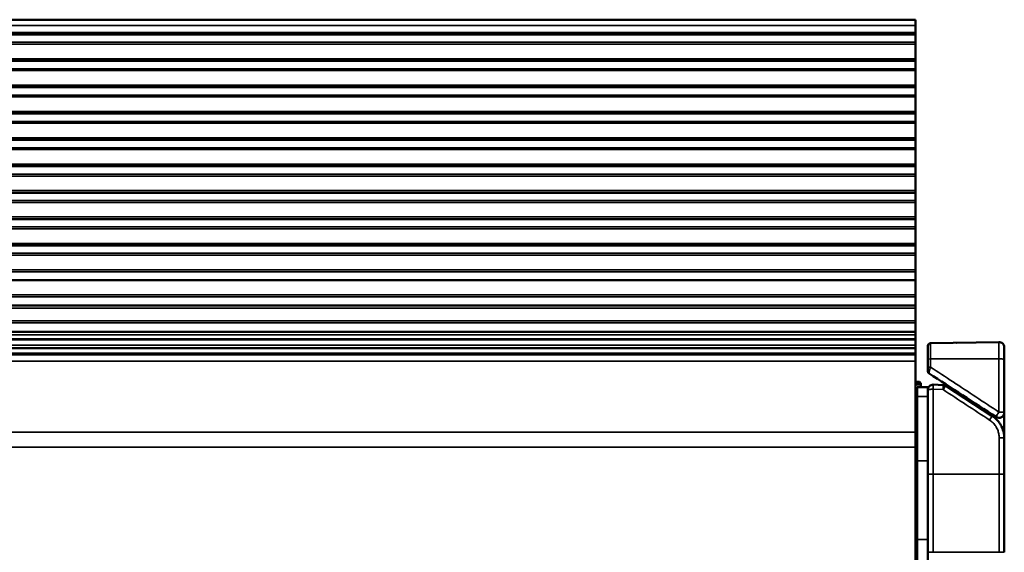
# Paper-space layout 'Sheet_1' of a CAD drawing. Header units: millimetres. Extents: x 0 to 118, y 0 to 118.
# Tile 184 of 206: x 104 to 112, y 62 to 66. Entities that reach past the tile are written whole.
import ezdxf

# ---------------------------------------------------------------- set-up
doc = ezdxf.new("R2010")
doc.units = ezdxf.units.MM
doc.layers.add('Visible (ANSI)', color=7, linetype='Continuous', lineweight=50)
doc.layers.add('Visible Narrow (ANSI)', color=7, linetype='Continuous', lineweight=35)

psp = doc.layouts.new('Sheet_1')

# ---------------------------------------------------------------- linework, layer by layer
at = {"layer": 'Visible (ANSI)'}
for p, q in [((111.03566, 66.01972), (72.41361, 66.01972)), ((111.03566, 66.01972), (111.03566, 65.97555)), ((111.03566, 65.97555), (111.03566, 65.92529)), ((72.41361, 65.90925), (111.03566, 65.9098)), ((111.03566, 65.9098), (111.03566, 65.92529)), ((111.03566, 65.9098), (111.03566, 65.85104)), ((111.03566, 65.83722), (111.03566, 65.85104)), ((111.03566, 65.72844), (111.03566, 65.83722)), ((72.41361, 65.7124), (111.03566, 65.71295)), ((111.03566, 65.71295), (111.03566, 65.72844)), ((111.03566, 65.71295), (111.03566, 65.65419)), ((111.03566, 65.64037), (111.03566, 65.65419)), ((111.03566, 65.53159), (111.03566, 65.64037)), ((72.41361, 65.51555), (111.03566, 65.5161)), ((111.03566, 65.5161), (111.03566, 65.53159)), ((111.03566, 65.5161), (111.03566, 65.45734)), ((111.03566, 65.44352), (111.03566, 65.45734)), ((111.03566, 65.33474), (111.03566, 65.44352)), ((72.41361, 65.3187), (111.03566, 65.31925)), ((111.03566, 65.31925), (111.03566, 65.33474)), ((111.03566, 65.31925), (111.03566, 65.26049)), ((111.03566, 65.24667), (111.03566, 65.26048)), ((111.03566, 65.13789), (111.03566, 65.24667)), ((72.41361, 65.12185), (111.03566, 65.1224)), ((111.03566, 65.1224), (111.03566, 65.13789)), ((111.03566, 65.1224), (111.03566, 65.06363)), ((111.03566, 65.04982), (111.03566, 65.06363)), ((111.03566, 64.94104), (111.03566, 65.04982)), ((72.41361, 64.925), (111.03566, 64.92555)), ((111.03566, 64.92555), (111.03566, 64.94104)), ((111.03566, 64.92555), (111.03566, 64.86678)), ((111.03566, 64.85297), (111.03566, 64.86678)), ((111.03566, 64.74419), (111.03566, 64.85297)), ((72.41361, 64.72815), (111.03566, 64.7287)), ((111.03566, 64.7287), (111.03566, 64.74419)), ((111.03566, 64.7287), (111.03566, 64.66993)), ((111.03566, 64.65612), (111.03566, 64.66993)), ((111.03566, 64.54734), (111.03566, 64.65612)), ((72.41361, 64.5313), (111.03566, 64.53185)), ((111.03566, 64.53185), (111.03566, 64.54734)), ((111.03566, 64.53185), (111.03566, 64.47308)), ((111.03566, 64.45927), (111.03566, 64.47308)), ((111.03566, 64.35049), (111.03566, 64.45927)), ((72.41361, 64.33445), (111.03566, 64.335)), ((111.03566, 64.335), (111.03566, 64.35049)), ((111.03566, 64.335), (111.03566, 64.27623)), ((111.03566, 64.26242), (111.03566, 64.27623)), ((111.03566, 64.15364), (111.03566, 64.26242)), ((111.03566, 64.13815), (111.03566, 64.15364)), ((111.03566, 64.13815), (111.03566, 64.07556)), ((72.41361, 64.07556), (111.03566, 64.07556)), ((111.03566, 63.96757), (111.03566, 64.07556)), ((111.03566, 63.95261), (111.03566, 63.96757)), ((111.03566, 63.95261), (111.03566, 63.88592)), ((111.03566, 63.88592), (72.41361, 63.88558)), ((111.03566, 63.86691), (111.03566, 63.88592)), ((111.03566, 63.77137), (111.03566, 63.86691)), ((111.03566, 63.75718), (111.03566, 63.77137)), ((111.03566, 63.75718), (111.03566, 63.68943)), ((111.03566, 63.68951), (72.41361, 63.68904)), ((111.03566, 63.63673), (72.41361, 63.63673)), ((111.03566, 63.66837), (111.03566, 63.68942)), ((111.03566, 63.63673), (111.03566, 63.66837)), ((111.03566, 63.63673), (111.03566, 63.63164)), ((111.03566, 63.63164), (111.03566, 63.59042)), ((72.41361, 63.56865), (111.03566, 63.56865)), ((111.03566, 63.56865), (111.03566, 63.59042)), ((111.03566, 63.56865), (111.03566, 63.52928)), ((111.12621, 63.4838), (111.12621, 63.58521)), ((111.14555, 63.60489), (111.65702, 63.61382)), ((111.69708, 63.57446), (111.69708, 63.57446)), ((111.69708, 63.57446), (111.69708, 63.48156)), ((111.03566, 63.52928), (72.41361, 63.52928)), ((72.41361, 63.52141), (111.03566, 63.52141)), ((111.03566, 63.52141), (111.03566, 63.52928)), ((111.03566, 63.52141), (111.03566, 63.47147)), ((111.12621, 63.4239), (111.12621, 63.4838)), ((111.69708, 63.48156), (111.69708, 63.08796)), ((111.03566, 63.47147), (111.03566, 62.94214)), ((111.12621, 63.4239), (111.12621, 63.39686)), ((111.06322, 63.31688), (111.03566, 63.31688)), ((111.07503, 63.3094), (111.03566, 63.3094)), ((111.04747, 63.27791), (111.12621, 63.27791)), ((111.04747, 63.20808), (111.04747, 63.27791)), ((111.06913, 63.31098), (111.06322, 63.31688)), ((111.06755, 63.3094), (111.06913, 63.31098)), ((111.06913, 63.31098), (111.0707, 63.3094)), ((111.07503, 63.3094), (111.07503, 63.29492)), ((111.07503, 63.29492), (111.07503, 63.27791)), ((111.12621, 63.27791), (111.12621, 63.20808)), ((111.24012, 63.29361), (111.16696, 63.29617)), ((111.26019, 63.28729), (111.31519, 63.25157)), ((111.60744, 63.06178), (111.26019, 63.28729)), ((111.26019, 63.28729), (111.31519, 63.25157)), ((111.26019, 63.28729), (111.60744, 63.06178)), ((111.04747, 62.72673), (111.04747, 63.20808)), ((111.12621, 63.20808), (111.12621, 62.72673)), ((111.31519, 63.25276), (111.31519, 63.25276)), ((111.33312, 63.25181), (111.33312, 63.25181)), ((111.03566, 62.94214), (111.03566, 62.82921)), ((111.04747, 62.93342), (111.03566, 62.93342)), ((111.69708, 62.94847), (111.69708, 62.89669)), ((111.69708, 62.89669), (111.69708, 62.62752)), ((111.03566, 60.97892), (111.03566, 62.82921)), ((111.04747, 62.81531), (111.03566, 62.81531)), ((111.04747, 62.72673), (111.04747, 62.1395)), ((111.12621, 62.72673), (111.12621, 62.1395)), ((111.03566, 62.65783), (111.04747, 62.65783)), ((111.04747, 62.60964), (111.03566, 62.60964)), ((111.04747, 62.60932), (111.03566, 62.60932)), ((111.04747, 62.6091), (111.03566, 62.6091)), ((111.04747, 62.60873), (111.03566, 62.60873)), ((111.69708, 62.62752), (111.69708, 62.04513)), ((111.04747, 62.56913), (111.03566, 62.56913)), ((111.04747, 62.56912), (111.03566, 62.56912)), ((111.04747, 62.56889), (111.03566, 62.56889)), ((111.04747, 62.56866), (111.03566, 62.56866)), ((111.04747, 62.4714), (111.03566, 62.4714)), ((111.04747, 62.47094), (111.03566, 62.47094)), ((111.04747, 62.43133), (111.03566, 62.43133)), ((111.04747, 62.43133), (111.03566, 62.43133)), ((111.04747, 62.4311), (111.03566, 62.4311)), ((111.03566, 62.43086), (111.04747, 62.43086)), ((111.04747, 62.33373), (111.03566, 62.33373)), ((111.04747, 62.33351), (111.03566, 62.33351)), ((111.04747, 62.33314), (111.03566, 62.33314)), ((111.04747, 62.29354), (111.03566, 62.29354)), ((111.04747, 62.29353), (111.03566, 62.29353)), ((111.04747, 62.2933), (111.03566, 62.2933)), ((111.04747, 62.29306), (111.03566, 62.29306)), ((111.04747, 62.29283), (111.03566, 62.29283)), ((111.04747, 62.29259), (111.03566, 62.29259)), ((111.04747, 62.27922), (111.03566, 62.27922)), ((111.04747, 62.0834), (111.03566, 62.0834)), ((111.04747, 62.08318), (111.03566, 62.08318)), ((111.04747, 62.08295), (111.03566, 62.08295)), ((111.04747, 62.08271), (111.03566, 62.08271)), ((111.04747, 62.08247), (111.03566, 62.08247)), ((111.04747, 62.08224), (111.03566, 62.08224)), ((111.04747, 62.082), (111.03566, 62.082)), ((111.04747, 62.08177), (111.03566, 62.08177)), ((111.04747, 62.08153), (111.03566, 62.08153)), ((111.04747, 62.08129), (111.03566, 62.08129)), ((111.04747, 62.08106), (111.03566, 62.08106)), ((111.04747, 62.08082), (111.03566, 62.08082)), ((111.04747, 61.89755), (111.04747, 62.1395)), ((111.12621, 62.1395), (111.12621, 61.89755)), ((111.04747, 62.08058), (111.03566, 62.08058)), ((111.04747, 62.08036), (111.03566, 62.08036)), ((111.04747, 62.07988), (111.03566, 62.07988))]:
    psp.add_line(p, q, dxfattribs=at)
for centre, radius, start, end in [((111.1459, 63.58521), 0.01969, 91, 180), ((111.65771, 63.57446), 0.03937, 0.000232, 90.999959), ((111.1459, 63.39686), 0.01969, 180, 236.999179), ((111.16558, 63.25682), 0.03937, 88.000129, 180), ((111.23875, 63.25427), 0.03937, 57.000272, 87.999874), ((111.2955, 63.25276), 0.01969, 359.998972, 57.000191), ((111.2955, 63.25276), 0.01968, 0.194997, 0.203335), ((111.65771, 63.08796), 0.03937, 236.996053, 0)]:
    psp.add_arc(centre, radius, start, end, dxfattribs=at)
psp.add_ellipse((112.35445, 62.58884), major_axis=(10.18215, -6.61234), ratio=0.0000201, start_param=4.5923673, end_param=4.6418091, dxfattribs=at)
for points, knots in [([(111.3404, 63.6083), (111.34039, 63.6083), (111.34038, 63.6083), (111.33964, 63.60832), (111.33892, 63.60833), (111.3382, 63.60832)], [0.964875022, 0.964875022, 0.964875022, 0.964875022, 0.965353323, 0.965353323, 1, 1, 1, 1]), ([(111.27474, 63.27784), (111.27474, 63.27784), (111.27474, 63.27784), (111.27475, 63.27783), (111.27479, 63.27781), (111.27496, 63.2777), (111.27518, 63.27755), (111.27639, 63.27677), (111.27797, 63.27574), (111.28034, 63.2742), (111.28067, 63.27399), (111.281, 63.27377)], [0.052107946, 0.052107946, 0.052107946, 0.052107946, 0.052244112, 0.052244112, 0.057292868, 0.057292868, 0.072459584, 0.072459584, 0.111460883, 0.111460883, 0.117403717, 0.117403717, 0.117403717, 0.117403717]), ([(111.27481, 63.27779), (111.27518, 63.27755), (111.2766, 63.27663), (111.28033, 63.27421), (111.28223, 63.27297), (111.28438, 63.27158)], [0, 0, 0, 0, 0.046624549, 0.046624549, 0.078896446, 0.078896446, 0.078896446, 0.078896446]), ([(111.29727, 63.26321), (111.30008, 63.26138), (111.30307, 63.25944), (111.30886, 63.25568), (111.31165, 63.25387), (111.31752, 63.25006), (111.32066, 63.24802), (111.32379, 63.24599)], [0, 0, 0, 0, 0.031846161, 0.031846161, 0.058997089, 0.058997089, 0.08741952, 0.08741952, 0.08741952, 0.08741952]), ([(111.60744, 63.06178), (111.61162, 63.05907), (111.61567, 63.05621), (111.62353, 63.05022), (111.62733, 63.04709), (111.63465, 63.04058), (111.63818, 63.0372), (111.64292, 63.03231), (111.64426, 63.03089), (111.64664, 63.02828), (111.64769, 63.0271), (111.64872, 63.02592)], [0, 0, 0, 0, 0.0732017, 0.0732017, 0.1465724, 0.1465724, 0.22024684, 0.22024684, 0.25, 0.25, 0.27414859, 0.27414859, 0.27414859, 0.27414859]), ([(111.69708, 63.08796), (111.69708, 63.08796), (111.69708, 63.08737), (111.69708, 63.08458), (111.69708, 63.07996), (111.69708, 63.07572), (111.69708, 63.07345)], [0, 0, 0, 0, 0.08333333, 0.16666667, 0.25, 0.32410245, 0.32410245, 0.32410245, 0.32410245]), ([(111.69708, 63.0636), (111.69708, 63.06031), (111.69708, 63.053), (111.69708, 63.04329), (111.69708, 63.0374), (111.69708, 63.03631)], [0.41748233, 0.41748233, 0.41748233, 0.41748233, 0.5, 0.58333333, 0.60203152, 0.60203152, 0.60203152, 0.60203152]), ([(111.69708, 63.03631), (111.69708, 63.02397), (111.69708, 63.01014), (111.69708, 62.98058), (111.69708, 62.96444), (111.69708, 62.94847)], [0, 0, 0, 0, 0.11356383, 0.11356383, 0.23524239, 0.23524239, 0.23524239, 0.23524239]), ([(111.66607, 63.00274), (111.66787, 62.99993), (111.66959, 62.99708), (111.672, 62.99285), (111.67274, 62.99151), (111.67466, 62.98795), (111.67581, 62.98572), (111.67692, 62.98347)], [0.4238574, 0.4238574, 0.4238574, 0.4238574, 0.47597808, 0.47597808, 0.5, 0.5, 0.53933952, 0.53933952, 0.53933952, 0.53933952]), ([(111.69372, 62.9329), (111.69383, 62.93229), (111.69395, 62.93167), (111.69489, 62.92634), (111.69556, 62.92158), (111.69605, 62.91678)], [0.81612605, 0.81612605, 0.81612605, 0.81612605, 0.825739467, 0.825739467, 0.89885516, 0.89885516, 0.89885516, 0.89885516])]:
    psp.add_open_spline(points, degree=3, knots=knots, dxfattribs=at)
for points in [[(111.69708, 63.57446), (111.69708, 63.57373), (111.69708, 63.573), (111.69708, 63.57229)], [(111.31519, 63.25157), (111.31519, 63.25197), (111.31519, 63.25237), (111.31519, 63.25276)], [(111.69708, 63.07345), (111.69708, 63.07054), (111.69708, 63.06722), (111.69708, 63.0636)], [(111.64872, 63.02592), (111.65506, 63.01864), (111.66087, 63.01087), (111.66607, 63.00274)], [(111.67692, 62.98347), (111.68475, 62.96752), (111.69045, 62.95036), (111.69372, 62.9329)], [(111.69605, 62.91678), (111.69673, 62.91011), (111.69708, 62.90339), (111.69708, 62.89669)]]:
    psp.add_open_spline(points, degree=3, dxfattribs=at)
at = {"layer": 'Visible Narrow (ANSI)'}
for p, q in [((111.03566, 65.97555), (72.41361, 65.97555)), ((72.41361, 65.92529), (111.03566, 65.92529)), ((111.03566, 65.85104), (72.41361, 65.85109)), ((111.03566, 65.83722), (72.41361, 65.83722)), ((72.41361, 65.72844), (111.03566, 65.72844)), ((111.03566, 65.65419), (72.41361, 65.65424)), ((111.03566, 65.64037), (72.41361, 65.64037)), ((72.41361, 65.53159), (111.03566, 65.53159)), ((111.03566, 65.45734), (72.41361, 65.45739)), ((111.03566, 65.44352), (72.41361, 65.44352)), ((72.41361, 65.33474), (111.03566, 65.33474)), ((111.03566, 65.26049), (72.41361, 65.26054)), ((111.03566, 65.24667), (72.41361, 65.24667)), ((72.41361, 65.13789), (111.03566, 65.13789)), ((111.03566, 65.06364), (72.41361, 65.06369)), ((111.03566, 65.04982), (72.41361, 65.04982)), ((72.41361, 64.94104), (111.03566, 64.94104)), ((111.03566, 64.86678), (72.41361, 64.86683)), ((111.03566, 64.85297), (72.41361, 64.85297)), ((72.41361, 64.74419), (111.03566, 64.74419)), ((111.03566, 64.66993), (72.41361, 64.66998)), ((111.03566, 64.65612), (72.41361, 64.65612)), ((72.41361, 64.54734), (111.03566, 64.54734)), ((111.03566, 64.47308), (72.41361, 64.47313)), ((111.03566, 64.45927), (72.41361, 64.45927)), ((72.41361, 64.35049), (111.03566, 64.35049)), ((111.03566, 64.27623), (72.41361, 64.27628)), ((111.03566, 64.26242), (72.41361, 64.26242)), ((72.41361, 64.15364), (111.03566, 64.15364)), ((72.41361, 64.13815), (111.03566, 64.13815)), ((72.41361, 63.96745), (111.03566, 63.96757)), ((72.41361, 63.95259), (111.03566, 63.95261)), ((111.03566, 63.86691), (72.41361, 63.86679)), ((72.41361, 63.77137), (111.03566, 63.77137)), ((72.41361, 63.75721), (111.03566, 63.75718)), ((111.03566, 63.66837), (72.41361, 63.66837)), ((111.03566, 63.63164), (72.41361, 63.63164)), ((72.41361, 63.59042), (111.03566, 63.59042)), ((111.14555, 63.48791), (111.14555, 63.60489)), ((111.65702, 63.61382), (111.65702, 63.48978)), ((111.65702, 63.48978), (111.14555, 63.48791)), ((111.14555, 63.4277), (111.14555, 63.48791)), ((111.65702, 63.48978), (111.65702, 63.09199)), ((111.03566, 63.47147), (72.41361, 63.47147)), ((111.03566, 63.29492), (111.07503, 63.29492)), ((111.16696, 62.62752), (111.16696, 63.2619)), ((111.16696, 63.26189), (111.24012, 63.25932)), ((111.29598, 63.32896), (111.29598, 63.32896)), ((111.31532, 63.31627), (111.31532, 63.31627)), ((111.12621, 63.20808), (111.04747, 63.20808)), ((111.33443, 63.24444), (111.33443, 63.24444)), ((111.03566, 62.94214), (72.41361, 62.94214)), ((111.65908, 62.89887), (111.65908, 62.62752)), ((111.69015, 62.94847), (111.69708, 62.94847)), ((111.03566, 62.82921), (72.41361, 62.82921)), ((111.03566, 62.84287), (111.04747, 62.84287)), ((111.03566, 62.68539), (111.04747, 62.68539)), ((111.12621, 62.72673), (111.04747, 62.72673)), ((111.04747, 62.62976), (111.03566, 62.62976)), ((111.12621, 62.62752), (111.16696, 62.62752)), ((111.16696, 62.62752), (111.16696, 62.04513)), ((111.65908, 62.62752), (111.16696, 62.62752)), ((111.65908, 62.04513), (111.65908, 62.62752)), ((111.65908, 62.62752), (111.69708, 62.62752)), ((111.04747, 62.53965), (111.03566, 62.53965)), ((111.03566, 62.4876), (111.04747, 62.4876)), ((111.03566, 62.41498), (111.04747, 62.41498)), ((111.04747, 62.36281), (111.03566, 62.36281)), ((111.04747, 62.28988), (111.03566, 62.28988)), ((111.04747, 62.28099), (111.03566, 62.28099)), ((111.03566, 62.11009), (111.04747, 62.11009)), ((111.04747, 62.08357), (111.03566, 62.08357)), ((111.04747, 62.1395), (111.12621, 62.1395)), ((111.16696, 62.04513), (111.12621, 62.04513)), ((111.16696, 62.04513), (111.65908, 62.04513)), ((111.69708, 62.04513), (111.65908, 62.04513))]:
    psp.add_line(p, q, dxfattribs=at)
for centre, major_axis, ratio, start_param, end_param in [((111.1459, 63.4838), (-0.01969, 0), 0.2087912, 4.7298423, 6.2831853), ((111.65771, 63.48156), (0.03937, 0), 0.2087912, 0, 1.5882496), ((111.1459, 63.4239), (-0.01969, 0), 0.1926497, 4.7298707, 6.2831853), ((111.16558, 63.25682), (-0.03937, 0), 0.1289434, 4.6774823, 6.2831853), ((111.16558, 63.25682), (0.00137, 0.03935), 0.0306481, 4.8427334, 6.283184), ((111.23875, 63.25427), (0.00137, 0.03935), 0.0306481, 4.8423018, 6.2831839), ((111.23875, 63.25427), (0.02144, 0.03302), 0.0409833, 6.2831839, 7.7269395), ((111.79935, 62.87984), (13.63939, -8.92904), 0.0006877, 1.5867887, 1.6122589), ((111.586, 63.02876), (0.02144, 0.03302), 0.0156688, 6.283185, 7.7657424), ((111.65771, 63.08796), (-0.02144, -0.03302), 0.0705213, 4.6359312, 6.2831924), ((111.65771, 63.08796), (0.03937, 0), 0.1024166, 1.5707963, 1.5882371), ((111.65771, 63.08796), (0.03937, 0), 0.1024166, 0, 1.5707963), ((111.65771, 62.89669), (0.03937, 0), 0.0553475, 0, 1.5358898)]:
    psp.add_ellipse(centre, major_axis=major_axis, ratio=ratio, start_param=start_param, end_param=end_param, dxfattribs=at)
for points, knots in [([(111.14555, 63.4277), (111.14518, 63.42627), (111.14479, 63.42483), (111.14403, 63.422), (111.14365, 63.42059), (111.14291, 63.4178), (111.14254, 63.41642), (111.14205, 63.41457), (111.14193, 63.41408), (111.14144, 63.41218), (111.14108, 63.4108), (111.1404, 63.40808), (111.14008, 63.40675), (111.13961, 63.40481), (111.13946, 63.40418), (111.13908, 63.40258), (111.13885, 63.4016), (111.13838, 63.39958), (111.13814, 63.39854), (111.13768, 63.39653), (111.13747, 63.39556), (111.13722, 63.39443), (111.13718, 63.39424), (111.13695, 63.39316), (111.13677, 63.39231), (111.13648, 63.39091), (111.13637, 63.39034), (111.13609, 63.38892), (111.13594, 63.38812), (111.13576, 63.38717), (111.13573, 63.38697), (111.13558, 63.3861), (111.13547, 63.38548), (111.13529, 63.38431), (111.13521, 63.38377), (111.13514, 63.38314), (111.13512, 63.38299), (111.13508, 63.3826), (111.13506, 63.38236), (111.13501, 63.38179), (111.135, 63.38149), (111.13501, 63.38098), (111.13502, 63.38077), (111.13508, 63.38048), (111.13512, 63.38039), (111.13518, 63.38035)], [0.00000042, 0.00000042, 0.00000042, 0.00000042, 0.0603006, 0.0603006, 0.11954482, 0.11954482, 0.17878904, 0.17878904, 0.2, 0.2, 0.26180309, 0.26180309, 0.32311919, 0.32311919, 0.3527145, 0.3527145, 0.4, 0.4, 0.45234482, 0.45234482, 0.50381776, 0.50381776, 0.51446183, 0.51446183, 0.56387901, 0.56387901, 0.6, 0.6, 0.65694397, 0.65694397, 0.67205825, 0.67205825, 0.7258138, 0.7258138, 0.78212088, 0.78212088, 0.8, 0.8, 0.83272267, 0.83272267, 0.8863538, 0.8863538, 0.94375054, 0.94375054, 0.9999428, 0.9999428, 0.9999428, 0.9999428]), ([(111.14555, 63.4277), (111.20176, 63.3908), (111.3146, 63.31674), (111.48512, 63.20482), (111.59959, 63.12969), (111.65702, 63.09199)], [0.0000002, 0.0000002, 0.0000002, 0.0000002, 0.33333333, 0.66666667, 1, 1, 1, 1]), ([(111.33312, 63.25181), (111.33311, 63.25181), (111.33311, 63.25181), (111.33311, 63.25181), (111.3329, 63.25195), (111.33268, 63.25209), (111.33247, 63.25222), (111.33226, 63.25235), (111.33205, 63.25248), (111.33185, 63.2526), (111.33165, 63.25272), (111.33145, 63.25283), (111.33125, 63.25295), (111.33076, 63.25322), (111.33027, 63.25349), (111.32978, 63.25374), (111.32964, 63.25381), (111.32951, 63.25388), (111.32937, 63.25395), (111.32891, 63.25417), (111.32845, 63.25438), (111.32799, 63.25458), (111.32788, 63.25463), (111.32777, 63.25467), (111.32766, 63.25472), (111.32755, 63.25476), (111.32744, 63.25481), (111.32733, 63.25485), (111.32688, 63.25502), (111.32643, 63.25518), (111.32598, 63.25533), (111.32555, 63.25547), (111.32512, 63.2556), (111.3247, 63.25572), (111.3245, 63.25578), (111.32429, 63.25583), (111.32409, 63.25588), (111.32366, 63.25598), (111.32325, 63.25607), (111.32284, 63.25615), (111.32266, 63.25619), (111.32247, 63.25622), (111.32229, 63.25625), (111.322, 63.2563), (111.32171, 63.25634), (111.32144, 63.25638), (111.32112, 63.25642), (111.32082, 63.25645), (111.32053, 63.25646), (111.32024, 63.25648), (111.31996, 63.25648), (111.31969, 63.25647), (111.31942, 63.25646), (111.31917, 63.25644), (111.31892, 63.25641), (111.31867, 63.25637), (111.31842, 63.25633), (111.31818, 63.25627), (111.31794, 63.25621), (111.31771, 63.25614), (111.31749, 63.25605), (111.31743, 63.25602), (111.31737, 63.256), (111.31731, 63.25597), (111.31701, 63.25583), (111.31671, 63.25567), (111.31645, 63.25547), (111.3164, 63.25544), (111.31636, 63.2554), (111.31631, 63.25537), (111.31607, 63.25517), (111.31586, 63.25494), (111.31569, 63.25467), (111.31562, 63.25456), (111.31556, 63.25444), (111.3155, 63.25432), (111.31536, 63.25403), (111.31527, 63.2537), (111.31522, 63.25333), (111.3152, 63.25315), (111.31519, 63.25296), (111.31519, 63.25276)], [0, 0, 0, 0, 0.00022703, 0.00022703, 0.00022703, 0.02906035, 0.02906035, 0.02906035, 0.05717846, 0.05717846, 0.05717846, 0.08390703, 0.08390703, 0.08390703, 0.14757166, 0.14757166, 0.14757166, 0.16483856, 0.16483856, 0.16483856, 0.22264445, 0.22264445, 0.22264445, 0.23615249, 0.23615249, 0.23615249, 0.25, 0.25, 0.25, 0.30465666, 0.30465666, 0.30465666, 0.35657161, 0.35657161, 0.35657161, 0.38175651, 0.38175651, 0.38175651, 0.43508249, 0.43508249, 0.43508249, 0.46003671, 0.46003671, 0.46003671, 0.5, 0.5, 0.5, 0.54693962, 0.54693962, 0.54693962, 0.59493482, 0.59493482, 0.59493482, 0.64221124, 0.64221124, 0.64221124, 0.68984314, 0.68984314, 0.68984314, 0.73747505, 0.73747505, 0.73747505, 0.75, 0.75, 0.75, 0.81560453, 0.81560453, 0.81560453, 0.82698038, 0.82698038, 0.82698038, 0.8885075, 0.8885075, 0.8885075, 0.91329786, 0.91329786, 0.91329786, 0.97193711, 0.97193711, 0.97193711, 0.99999359, 0.99999359, 0.99999359, 0.99999359]), ([(111.33559, 63.23832), (111.33533, 63.23968), (111.33509, 63.24094), (111.33463, 63.24336), (111.33442, 63.2445), (111.33405, 63.24655), (111.33388, 63.24746), (111.33359, 63.24903), (111.33347, 63.24968), (111.33328, 63.25075), (111.33321, 63.25115), (111.33312, 63.25169), (111.3331, 63.25182), (111.33312, 63.25181)], [0.7029104, 0.7029104, 0.7029104, 0.7029104, 0.75, 0.75, 0.80002375, 0.80002375, 0.85001781, 0.85001781, 0.89975125, 0.89975125, 0.94987563, 0.94987563, 0.99998564, 0.99998564, 0.99998564, 0.99998564]), ([(111.63627, 63.05494), (111.63625, 63.05495), (111.63627, 63.05483), (111.63636, 63.05431), (111.63643, 63.05391), (111.63662, 63.05285), (111.63673, 63.05221), (111.63702, 63.05065), (111.63719, 63.04973), (111.63757, 63.04767), (111.63778, 63.04653), (111.63831, 63.04371), (111.63864, 63.04199), (111.63928, 63.03863), (111.63958, 63.03706), (111.63991, 63.0354)], [0.00000103, 0.00000103, 0.00000103, 0.00000103, 0.04933753, 0.04933753, 0.09950315, 0.09950315, 0.14896738, 0.14896738, 0.19948369, 0.19948369, 0.25, 0.25, 0.31268513, 0.31268513, 0.36245069, 0.36245069, 0.36245069, 0.36245069]), ([(111.58737, 63.03201), (111.59659, 63.02597), (111.6052, 63.01895), (111.62058, 63.00344), (111.62739, 62.99499), (111.63569, 62.98224), (111.63794, 62.97844), (111.64284, 62.96934), (111.64536, 62.96397), (111.65127, 62.94924), (111.65411, 62.93967), (111.65806, 62.91969), (111.65908, 62.90927), (111.65908, 62.89887)], [0.00000081, 0.00000081, 0.00000081, 0.00000081, 0.21037064, 0.21037064, 0.41604689, 0.41604689, 0.5, 0.5, 0.61274251, 0.61274251, 0.80192019, 0.80192019, 1, 1, 1, 1])]:
    psp.add_open_spline(points, degree=3, knots=knots, dxfattribs=at)

doc.saveas('drawing.dxf')
